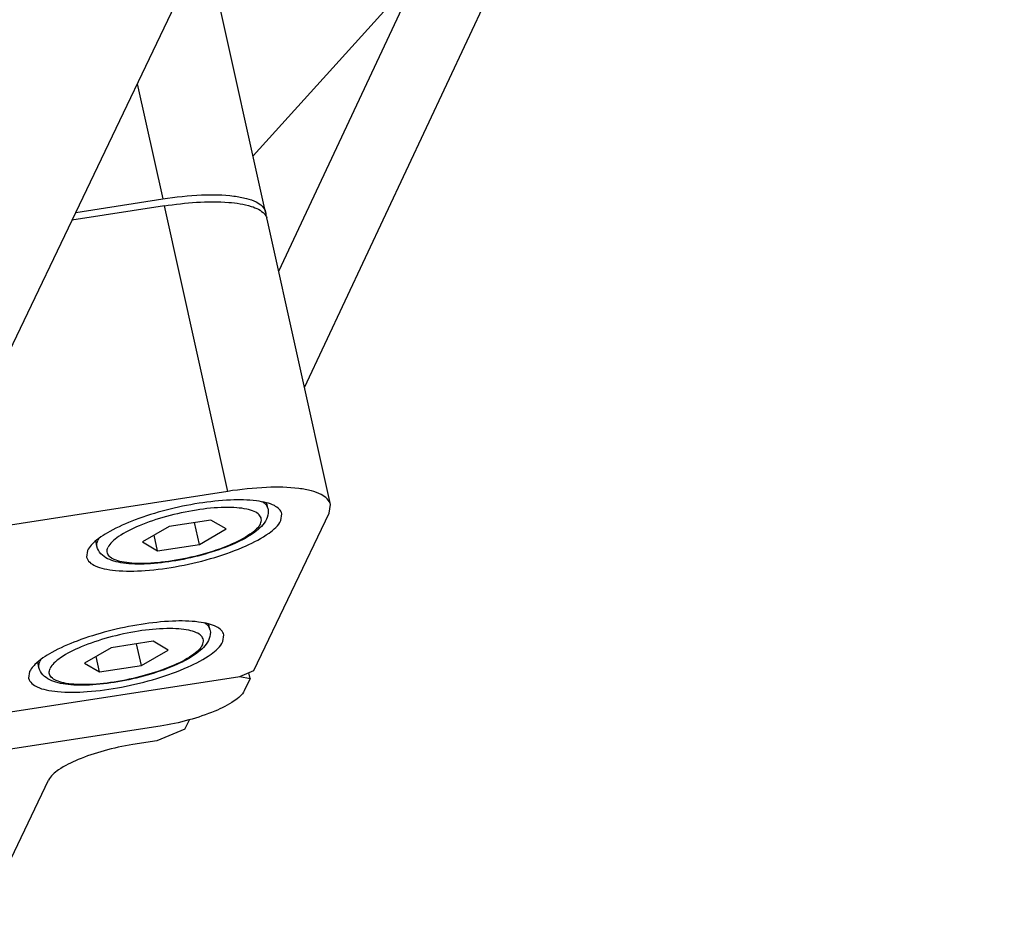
# Model space of a CAD drawing. Header units: millimetres. Extents: x 0 to 7560, y 0 to 5346.
# Tile 205 of 242: x 6632 to 6671, y 3363 to 3399. Entities that reach past the tile are written whole.
import ezdxf

# ---------------------------------------------------------------- set-up
doc = ezdxf.new("R2010")
doc.units = ezdxf.units.MM
for name, color, linetype in [('CSH-ST-M4-20_PBL908', 7, 'Continuous'), ('CSH-ST-M4-20_PBL923', 7, 'Continuous'), ('M2301901_PBL904', 7, 'Continuous'), ('M2302301_PBL958', 7, 'Continuous'), ('M2302501_PBL944', 7, 'Continuous'), ('M2302701_PBL901', 7, 'Continuous'), ('M2310102_PBL1165', 7, 'Continuous')]:
    doc.layers.add(name, color=color, linetype=linetype)

msp = doc.modelspace()

# ---------------------------------------------------------------- linework, layer by layer
at = {"layer": 'CSH-ST-M4-20_PBL908', "color": 7}
for p, q in [((6639.166, 3374.83), (6639.121, 3375.033)), ((6636.89, 3374.357), (6635.217, 3374.098)), ((6637.495, 3374.003), (6636.89, 3374.357)), ((6635.217, 3374.098), (6634.149, 3373.485)), ((6636.426, 3373.39), (6636.234, 3374.256)), ((6636.426, 3373.39), (6637.495, 3374.003)), ((6632.332, 3373.312), (6632.285, 3373.525)), ((6634.753, 3373.131), (6634.615, 3373.753)), ((6634.149, 3373.485), (6634.753, 3373.131)), ((6634.753, 3373.131), (6636.426, 3373.39))]:
    msp.add_line(p, q, dxfattribs=at)
at = {"layer": 'CSH-ST-M4-20_PBL908', "color": 2}
for points, knots in [([(6639.166, 3374.83), (6639.16, 3374.855), (6639.12, 3374.964), (6639.026, 3375.042), (6638.949, 3375.087)], [0, 0, 0, 0, 0.222644, 1, 1, 1, 1]), ([(6638.864, 3374.215), (6638.892, 3374.273), (6638.926, 3374.404), (6638.819, 3374.596), (6638.6, 3374.722), (6638.291, 3374.81), (6637.891, 3374.86), (6637.218, 3374.873), (6636.273, 3374.776), (6635.124, 3374.53), (6634.078, 3374.181), (6633.346, 3373.823), (6632.945, 3373.509), (6632.816, 3373.351), (6632.779, 3373.273)], [0, 0, 0, 0, 0.028091, 0.054795, 0.089396, 0.135954, 0.194918, 0.265096, 0.430174, 0.609348, 0.777697, 0.912491, 0.962403, 1, 1, 1, 1]), ([(6638.864, 3374.215), (6638.827, 3374.137), (6638.698, 3373.979), (6638.297, 3373.665), (6637.565, 3373.307), (6636.519, 3372.958), (6635.371, 3372.712), (6634.425, 3372.615), (6633.752, 3372.628), (6633.352, 3372.678), (6633.043, 3372.767), (6632.824, 3372.892), (6632.717, 3373.084), (6632.751, 3373.215), (6632.779, 3373.273)], [0, 0, 0, 0, 0.037597, 0.087509, 0.222303, 0.390652, 0.569826, 0.734904, 0.805082, 0.864046, 0.910604, 0.945205, 0.971909, 1, 1, 1, 1]), ([(6632.332, 3373.312), (6632.328, 3373.33), (6632.318, 3373.411), (6632.341, 3373.493), (6632.368, 3373.548)], [0, 0, 0, 0, 0.233434, 1, 1, 1, 1])]:
    msp.add_open_spline(points, degree=3, knots=knots, dxfattribs=at)
at = {"layer": 'CSH-ST-M4-20_PBL908', "color": 7}
for points, knots in [([(6639.166, 3374.83), (6639.174, 3374.793), (6639.193, 3374.644), (6639.155, 3374.491), (6639.107, 3374.391)], [0, 0, 0, 0, 0.257391, 1, 1, 1, 1]), ([(6639.107, 3374.391), (6639.007, 3374.181), (6638.594, 3373.8), (6637.793, 3373.382), (6636.776, 3373.016), (6635.648, 3372.746), (6634.692, 3372.618), (6633.977, 3372.595), (6633.513, 3372.618), (6633.108, 3372.684), (6632.761, 3372.8), (6632.472, 3372.995), (6632.357, 3373.202), (6632.332, 3373.312)], [0, 0, 0, 0, 0.093143, 0.214201, 0.362494, 0.523262, 0.677749, 0.74717, 0.809207, 0.863309, 0.910571, 0.954767, 1, 1, 1, 1])]:
    msp.add_open_spline(points, degree=3, knots=knots, dxfattribs=at)
at = {"layer": 'CSH-ST-M4-20_PBL908', "color": 2}
msp.add_open_spline([(6632.406, 3373.616), (6632.392, 3373.594), (6632.379, 3373.572), (6632.368, 3373.548)], degree=3, dxfattribs=at)
at = {"layer": 'CSH-ST-M4-20_PBL923', "color": 7}
for p, q in [((6641.482, 3379.668), (6641.437, 3379.871)), ((6639.206, 3379.195), (6637.533, 3378.936)), ((6638.743, 3378.227), (6638.55, 3379.094)), ((6639.811, 3378.841), (6639.206, 3379.195)), ((6637.533, 3378.936), (6636.465, 3378.323)), ((6638.743, 3378.227), (6639.811, 3378.841)), ((6634.649, 3378.15), (6634.601, 3378.363)), ((6636.465, 3378.323), (6637.07, 3377.969)), ((6637.07, 3377.969), (6636.932, 3378.591)), ((6637.07, 3377.969), (6638.743, 3378.227))]:
    msp.add_line(p, q, dxfattribs=at)
at = {"layer": 'CSH-ST-M4-20_PBL923', "color": 2}
for points, knots in [([(6641.482, 3379.668), (6641.476, 3379.693), (6641.437, 3379.801), (6641.342, 3379.88), (6641.266, 3379.925)], [0, 0, 0, 0, 0.222644, 1, 1, 1, 1]), ([(6641.181, 3379.053), (6641.208, 3379.11), (6641.242, 3379.242), (6641.135, 3379.434), (6640.916, 3379.559), (6640.608, 3379.648), (6640.208, 3379.698), (6639.535, 3379.711), (6638.589, 3379.614), (6637.441, 3379.368), (6636.394, 3379.019), (6635.663, 3378.661), (6635.262, 3378.347), (6635.132, 3378.189), (6635.095, 3378.111)], [0, 0, 0, 0, 0.028091, 0.054795, 0.089396, 0.135954, 0.194918, 0.265096, 0.430174, 0.609348, 0.777697, 0.912491, 0.962403, 1, 1, 1, 1]), ([(6641.181, 3379.053), (6641.144, 3378.975), (6641.014, 3378.817), (6640.613, 3378.503), (6639.882, 3378.145), (6638.835, 3377.796), (6637.687, 3377.55), (6636.741, 3377.453), (6636.068, 3377.466), (6635.668, 3377.516), (6635.36, 3377.604), (6635.14, 3377.73), (6635.034, 3377.922), (6635.068, 3378.053), (6635.095, 3378.111)], [0, 0, 0, 0, 0.037597, 0.087509, 0.222303, 0.390652, 0.569826, 0.734904, 0.805082, 0.864046, 0.910604, 0.945205, 0.971909, 1, 1, 1, 1]), ([(6634.649, 3378.15), (6634.645, 3378.168), (6634.635, 3378.249), (6634.658, 3378.33), (6634.685, 3378.386)], [0, 0, 0, 0, 0.233434, 1, 1, 1, 1])]:
    msp.add_open_spline(points, degree=3, knots=knots, dxfattribs=at)
at = {"layer": 'CSH-ST-M4-20_PBL923', "color": 7}
for points, knots in [([(6641.482, 3379.668), (6641.49, 3379.631), (6641.509, 3379.482), (6641.472, 3379.329), (6641.424, 3379.229)], [0, 0, 0, 0, 0.257391, 1, 1, 1, 1]), ([(6641.424, 3379.229), (6641.323, 3379.018), (6640.91, 3378.637), (6640.109, 3378.219), (6639.093, 3377.854), (6637.964, 3377.583), (6637.008, 3377.456), (6636.293, 3377.433), (6635.829, 3377.456), (6635.425, 3377.521), (6635.077, 3377.637), (6634.789, 3377.833), (6634.673, 3378.039), (6634.649, 3378.15)], [0, 0, 0, 0, 0.093143, 0.214201, 0.362494, 0.523262, 0.677749, 0.74717, 0.809207, 0.863309, 0.910571, 0.954767, 1, 1, 1, 1])]:
    msp.add_open_spline(points, degree=3, knots=knots, dxfattribs=at)
at = {"layer": 'CSH-ST-M4-20_PBL923', "color": 2}
msp.add_open_spline([(6634.723, 3378.454), (6634.709, 3378.432), (6634.696, 3378.409), (6634.685, 3378.386)], degree=3, dxfattribs=at)
at = {"layer": 'M2301901_PBL904', "color": 7}
for p, q in [((6637.342, 3391.747), (6633.649, 3391.176)), ((6643.985, 3379.816), (6641.451, 3391.219)), ((6639.876, 3380.344), (6608.966, 3375.562)), ((6643.934, 3379.478), (6643.985, 3379.815)), ((6640.922, 3373.189), (6643.934, 3379.478)), ((6642.002, 3379.18), (6642.043, 3379.449)), ((6634.274, 3377.984), (6634.233, 3377.715)), ((6639.685, 3374.342), (6639.726, 3374.611)), ((6631.958, 3373.146), (6631.917, 3372.877)), ((6640.362, 3372.953), (6640.922, 3373.189)), ((6600.759, 3366.827), (6640.362, 3372.953))]:
    msp.add_line(p, q, dxfattribs=at)
at = {"layer": 'M2301901_PBL904', "color": 2}
msp.add_line((6639.876, 3380.344), (6637.342, 3391.747), dxfattribs=at)
at = {"layer": 'M2301901_PBL904', "color": 7}
msp.add_arc((6641.043, 3391.129), 0.418, 12.3849, 20.2608, dxfattribs=at)
for points, knots in [([(6637.342, 3391.747), (6638.191, 3391.879), (6639.372, 3391.983), (6640.717, 3391.795), (6641.207, 3391.579), (6641.341, 3391.427)], [0, 0, 0, 0, 0.629381, 0.852207, 1, 1, 1, 1]), ([(6643.985, 3379.815), (6643.945, 3379.996), (6643.654, 3380.23), (6643.196, 3380.38), (6642.464, 3380.513), (6641.339, 3380.523), (6640.391, 3380.423), (6639.876, 3380.344)], [0, 0, 0, 0, 0.127935, 0.222512, 0.340322, 0.639033, 1, 1, 1, 1]), ([(6642.043, 3379.449), (6642.011, 3379.594), (6641.775, 3379.783), (6641.406, 3379.902), (6640.816, 3380.008), (6639.909, 3380.015), (6638.698, 3379.885), (6637.423, 3379.618), (6636.224, 3379.246), (6635.236, 3378.813), (6634.683, 3378.458), (6634.487, 3378.265)], [0, 0, 0, 0, 0.055202, 0.096086, 0.147027, 0.276191, 0.432079, 0.599003, 0.75961, 0.897491, 1, 1, 1, 1]), ([(6634.233, 3377.715), (6634.268, 3377.556), (6634.544, 3377.357), (6634.959, 3377.24), (6635.63, 3377.143), (6636.644, 3377.164), (6637.975, 3377.345), (6639.327, 3377.674), (6640.536, 3378.106), (6641.436, 3378.577), (6641.902, 3378.972), (6642.002, 3379.18)], [0, 0, 0, 0, 0.058043, 0.102263, 0.157618, 0.29734, 0.463036, 0.635102, 0.792841, 0.918085, 1, 1, 1, 1]), ([(6634.487, 3378.265), (6634.463, 3378.242), (6634.382, 3378.157), (6634.311, 3378.06), (6634.274, 3377.984)], [0, 0, 0, 0, 0.281705, 1, 1, 1, 1]), ([(6639.726, 3374.611), (6639.695, 3374.756), (6639.459, 3374.945), (6639.09, 3375.064), (6638.499, 3375.17), (6637.593, 3375.177), (6636.381, 3375.047), (6635.106, 3374.78), (6633.907, 3374.409), (6632.919, 3373.975), (6632.367, 3373.621), (6632.17, 3373.427)], [0, 0, 0, 0, 0.055202, 0.096086, 0.147027, 0.276191, 0.432079, 0.599003, 0.75961, 0.897491, 1, 1, 1, 1]), ([(6631.917, 3372.877), (6631.952, 3372.718), (6632.227, 3372.519), (6632.643, 3372.402), (6633.314, 3372.305), (6634.328, 3372.326), (6635.658, 3372.508), (6637.01, 3372.836), (6638.22, 3373.269), (6639.12, 3373.739), (6639.586, 3374.135), (6639.685, 3374.342)], [0, 0, 0, 0, 0.058043, 0.102263, 0.157618, 0.29734, 0.463036, 0.635102, 0.792841, 0.918085, 1, 1, 1, 1]), ([(6632.17, 3373.427), (6632.147, 3373.404), (6632.066, 3373.319), (6631.994, 3373.223), (6631.958, 3373.146)], [0, 0, 0, 0, 0.281705, 1, 1, 1, 1])]:
    msp.add_open_spline(points, degree=3, knots=knots, dxfattribs=at)
for points in [[(6641.341, 3391.427), (6641.362, 3391.403), (6641.382, 3391.376), (6641.399, 3391.348)], [(6641.399, 3391.348), (6641.413, 3391.324), (6641.425, 3391.299), (6641.435, 3391.274)]]:
    msp.add_open_spline(points, degree=3, dxfattribs=at)
at = {"layer": 'M2302301_PBL958', "color": 7}
for p, q in [((6641.912, 3389.143), (6656.26, 3419.71)), ((6642.944, 3384.499), (6659.097, 3418.912))]:
    msp.add_line(p, q, dxfattribs=at)
at = {"layer": 'M2302501_PBL944', "color": 7}
msp.add_line((6640.889, 3393.746), (6647.275, 3400.799), dxfattribs=at)
at = {"layer": 'M2302701_PBL901', "color": 7}
for p, q in [((6641.388, 3391.5), (6638.984, 3402.318)), ((6633.799, 3391.489), (6637.28, 3392.028)), ((6600.786, 3366.831), (6640.362, 3372.953)), ((6640.362, 3372.953), (6640.768, 3372.867)), ((6640.768, 3372.867), (6640.536, 3372.383)), ((6640.768, 3372.867), (6640.715, 3373.102)), ((6638.164, 3370.85), (6638.342, 3371.223)), ((6637.175, 3370.967), (6604.334, 3365.887)), ((6638.164, 3370.85), (6637.043, 3370.378)), ((6637.043, 3370.378), (6636.078, 3370.228)), ((6630.168, 3363.491), (6632.716, 3368.812))]:
    msp.add_line(p, q, dxfattribs=at)
at = {"layer": 'M2302701_PBL901', "color": 2}
msp.add_line((6636.258, 3396.625), (6637.28, 3392.028), dxfattribs=at)
at = {"layer": 'M2302701_PBL901', "color": 7}
for points, knots in [([(6637.28, 3392.028), (6637.794, 3392.107), (6638.742, 3392.207), (6639.867, 3392.196), (6640.599, 3392.063), (6641.057, 3391.914), (6641.348, 3391.68), (6641.388, 3391.5)], [0, 0, 0, 0, 0.360876, 0.659604, 0.777414, 0.872018, 1, 1, 1, 1]), ([(6640.536, 3372.383), (6640.454, 3372.212), (6640.057, 3371.893), (6639.304, 3371.519), (6638.301, 3371.186), (6637.561, 3371.027), (6637.175, 3370.967)], [0, 0, 0, 0, 0.152617, 0.389434, 0.685199, 1, 1, 1, 1]), ([(6636.078, 3370.228), (6635.692, 3370.169), (6634.952, 3370.01), (6633.949, 3369.676), (6633.196, 3369.302), (6632.798, 3368.983), (6632.716, 3368.812)], [0, 0, 0, 0, 0.314801, 0.610566, 0.847383, 1, 1, 1, 1])]:
    msp.add_open_spline(points, degree=3, knots=knots, dxfattribs=at)
msp.add_open_spline([(6641.388, 3391.5), (6641.4, 3391.449), (6641.401, 3391.396), (6641.394, 3391.345)], degree=3, dxfattribs=at)
at = {"layer": 'M2310102_PBL1165', "color": 7}
msp.add_line((6768.077, 3671.927), (6630.845, 3385.319), dxfattribs=at)

doc.saveas('drawing.dxf')
